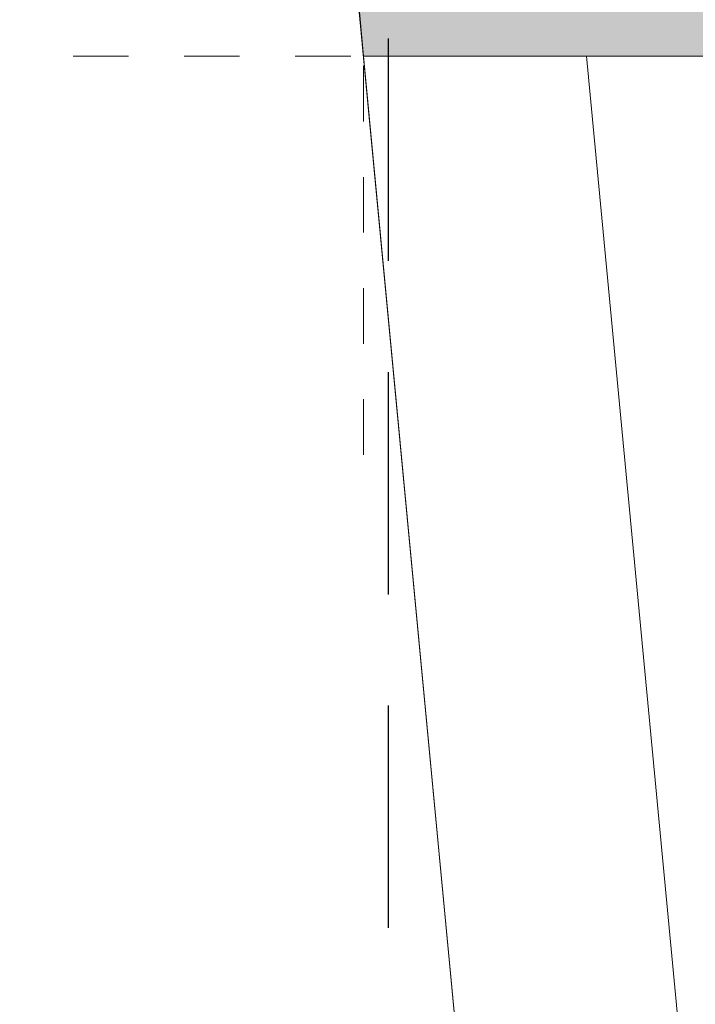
# Model space of a CAD drawing. Header units: metres. Extents: x -31 to 25.9, y -59.6 to 3.
# Tile 6 of 53: x -11.7 to -10.4, y -5.1 to -3.3. Entities that reach past the tile are written whole.
import ezdxf

# ---------------------------------------------------------------- set-up
doc = ezdxf.new("R2010")
doc.units = ezdxf.units.M
for name, pattern in [('Aligning Line', [0.00635, 0.003175, -0.003175]), ('DASHED', [0.6, 0.4, -0.2]), ('TRS_Puntos', [0.00053, 0, -0.00053])]:
    doc.linetypes.add(name, pattern=pattern)
doc.layers.add('A-ALCAT-LINIES-REFERIDA', color=9, linetype='Continuous', plot=False)
for name, color, linetype, lineweight in [('A-P02', 7, 'Continuous', 15), ('MURS DETALL', 7, 'Continuous', 20), ('OMBREJAT SOLID', 7, 'Continuous', 20), ('PAVIMENTOS', 7, 'Continuous', 5)]:
    doc.layers.add(name, color=color, linetype=linetype, lineweight=lineweight)
doc.layers.add('G-ANNO-SYMB', color=7, linetype='Aligning Line', lineweight=9, true_color=0xc2007f00)

msp = doc.modelspace()

# ---------------------------------------------------------------- hatches: boundary and pattern name
at = {"layer": 'OMBREJAT SOLID', "lineweight": 15, "true_color": 0x828282}
h = msp.add_hatch(color=8, dxfattribs=at)
h.paths.add_polyline_path([(-7.4515, -3.3818), (-7.0765, -3.3818), (-7.0765, -3.1318), (-8.2115, -3.1318), (-8.2115, -3.3818), (-7.8753, -3.3818)])
h.paths.add_polyline_path([(-9.3115, -3.3818), (-9.3115, -3.1318), (-11.0683, -3.1318), (-11.0446, -3.3818), (-9.3181, -3.3818)])

# ---------------------------------------------------------------- linework, layer by layer
at = {"layer": 'A-ALCAT-LINIES-REFERIDA', "linetype": 'DASHED'}
msp.add_line((-11, -3.35), (-11, -11.4), dxfattribs=at)
at = {"layer": 'A-P02', "linetype": 'TRS_Puntos'}
for p, q in [((-11.0446, -3.3818), (-11.0683, -3.1318)), ((-11.0683, -3.1318), (-11.0446, -3.3818)), ((-11.0446, -3.3818), (-7.2065, -3.3818)), ((-7.2065, -3.3818), (-11.0446, -3.3818))]:
    msp.add_line(p, q, dxfattribs=at)
at = {"layer": 'A-P02'}
for p, q in [((-11.0541, -3.2818), (-10.8688, -5.2317)), ((-10.8688, -5.2317), (-11.0446, -3.3818)), ((-10.6427, -3.3818), (-11.0446, -3.3818)), ((-10.6427, -3.3818), (-10.4705, -5.1946)), ((-10.4705, -5.1946), (-10.6427, -3.3818))]:
    msp.add_line(p, q, dxfattribs=at)
at = {"layer": 'G-ANNO-SYMB'}
for p, q in [((-11.0442, 3.001), (-11.0442, -4.1087)), ((3.9327, -3.3818), (-11.6633, -3.3818))]:
    msp.add_line(p, q, dxfattribs=at)
at = {"layer": 'MURS DETALL'}
for p, q in [((-11.0683, -3.1318), (-11.0446, -3.3818)), ((-11.0446, -3.3818), (-9.3115, -3.3818))]:
    msp.add_line(p, q, dxfattribs=at)
at = {"layer": 'PAVIMENTOS'}
for p, q in [((-11.0446, -3.3818), (-11.2332, -1.3971)), ((-11.2332, -1.3971), (-11.0446, -3.3818)), ((-10.5271, -8.8268), (-11.2332, -1.3971)), ((-11.2332, -1.3971), (-10.5271, -8.8268)), ((-9.3115, -3.3818), (-11.0446, -3.3818)), ((-11.0446, -3.3818), (-9.3115, -3.3818)), ((-10.5921, -8.1434), (-11.0446, -3.3818)), ((-11.0446, -3.3818), (-10.5921, -8.1434))]:
    msp.add_line(p, q, dxfattribs=at)
at = {"layer": 'PAVIMENTOS', "linetype": 'TRS_Puntos'}
for p, q in [((-11.0443, -3.3818), (-11.149, -2.2567)), ((-11.149, -2.2567), (-11.0443, -3.3818)), ((-7.2065, -3.3818), (-11.0443, -3.3818)), ((-11.0443, -3.3818), (-7.2065, -3.3818))]:
    msp.add_line(p, q, dxfattribs=at)

doc.saveas('drawing.dxf')
